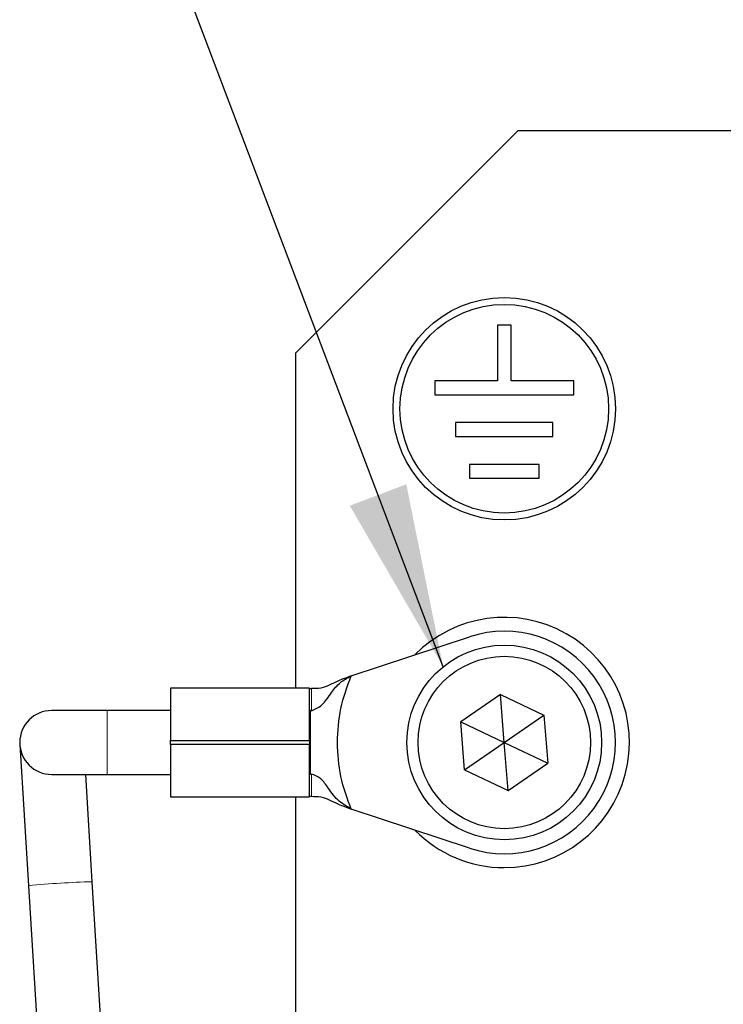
# Model space of a CAD drawing. Header units: millimetres. Extents: x 5 to 418, y 2 to 292.
# Tile 13 of 41: x 79 to 91, y 225 to 243. Entities that reach past the tile are written whole.
import ezdxf

# ---------------------------------------------------------------- set-up
doc = ezdxf.new("R2010")
doc.units = ezdxf.units.MM
doc.layers.add('SLD-0', color=7, linetype='Continuous')
doc.dimstyles.new('SLDDIMSTYLE1', dxfattribs={"dimtxt": 0.18, "dimasz": 3.302, "dimexe": 0, "dimexo": 0.0625, "dimgap": 0, "dimtad": 0, "dimtih": 1, "dimtoh": 1, "dimdec": 0, "dimrnd": 1e-09, "dimzin": 0, "dimdsep": 46, "dimtxsty": 'Standard', "dimsah": 1, "dimcen": 0.09, "dimadec": 0, "dimazin": 0, "dimtfac": 3.302, "dimtdec": 0, "dimtofl": 0, "dimtmove": 0, "dimatfit": 3, "dimfxl": 1, "dimfrac": 2, "dimtolj": 1, "dimtzin": 0, "dimarcsym": 0})

msp = doc.modelspace()

# ---------------------------------------------------------------- linework, layer by layer
at = {"color": 7, "linetype": 'Continuous', "lineweight": 25}
for p, q in [((87.512, 240.9298), (83.512, 236.9298)), ((87.512, 240.9298), (91.512, 240.9298)), ((87.387, 237.4298), (87.137, 237.4298)), ((87.137, 237.4298), (87.137, 236.4298)), ((87.387, 236.4298), (87.387, 237.4298)), ((83.512, 236.9298), (83.512, 230.9048)), ((87.137, 236.4298), (86.012, 236.4298)), ((86.012, 236.4298), (86.012, 236.1798)), ((88.512, 236.4298), (87.387, 236.4298)), ((88.512, 236.1798), (88.512, 236.4298)), ((86.012, 236.1798), (88.512, 236.1798)), ((88.137, 235.6798), (86.387, 235.6798)), ((86.387, 235.6798), (86.387, 235.4298)), ((88.137, 235.4298), (88.137, 235.6798)), ((86.387, 235.4298), (88.137, 235.4298)), ((87.887, 234.9298), (86.637, 234.9298)), ((86.637, 234.9298), (86.637, 234.6798)), ((87.887, 234.6798), (87.887, 234.9298)), ((86.637, 234.6798), (87.887, 234.6798)), ((84.5114, 231.1274), (86.6346, 231.8288)), ((83.762, 230.9048), (81.262, 230.9048)), ((81.262, 230.9048), (81.262, 229.9673)), ((83.762, 229.9673), (83.762, 230.9048)), ((83.772, 230.9006), (83.7946, 230.8974)), ((87.1925, 230.793), (86.4797, 230.3012)), ((87.1925, 230.793), (87.9748, 230.4216)), ((87.262, 229.9298), (87.1925, 230.793)), ((80.127, 230.5048), (79.127, 230.5048)), ((81.262, 230.5048), (80.127, 230.5048)), ((86.5492, 229.438), (86.4797, 230.3012)), ((86.4797, 230.3012), (87.262, 229.9298)), ((87.262, 229.9298), (87.9748, 230.4216)), ((87.9748, 230.4216), (88.0443, 229.5584)), ((81.262, 229.8923), (81.262, 229.9673)), ((81.262, 229.9673), (83.762, 229.9673)), ((83.762, 229.9673), (83.762, 229.8923)), ((78.5531, 229.8945), (78.7094, 227.3538)), ((83.762, 229.8923), (81.262, 229.8923)), ((81.262, 229.8923), (81.262, 228.9548)), ((83.762, 228.9548), (83.762, 229.8923)), ((86.5492, 229.438), (87.262, 229.9298)), ((87.3315, 229.0666), (87.262, 229.9298)), ((87.262, 229.9298), (88.0443, 229.5584)), ((86.5492, 229.438), (87.3315, 229.0666)), ((87.3315, 229.0666), (88.0443, 229.5584)), ((79.127, 229.3548), (80.127, 229.3548)), ((79.8573, 227.4244), (79.7385, 229.3548)), ((80.127, 229.3548), (81.262, 229.3548)), ((83.7747, 229.3573), (83.798, 229.3588)), ((81.262, 228.9548), (83.762, 228.9548)), ((83.512, 228.9548), (83.512, 217.4298)), ((86.6346, 228.0307), (84.5114, 228.7322)), ((78.7094, 227.3538), (79.5413, 213.8364)), ((80.5923, 215.4798), (79.8573, 227.4244))]:
    msp.add_line(p, q, dxfattribs=at)
at = {"color": 7, "linetype": 'Continuous', "lineweight": 18}
for p, q in [((83.7946, 230.8974), (83.798, 230.5008)), ((80.127, 230.5048), (80.127, 229.3548)), ((83.772, 230.5028), (83.772, 230.5016)), ((83.772, 229.3579), (83.7747, 229.3573)), ((83.798, 229.3588), (83.7946, 228.9622))]:
    msp.add_line(p, q, dxfattribs=at)
at = {"color": 7, "linetype": 'Continuous', "lineweight": 25}
for centre, radius in [((87.262, 235.9298), 2), ((87.262, 235.9298), 1.875), ((87.262, 229.9298), 1.75), ((87.262, 229.9298), 1.55)]:
    msp.add_circle(centre, radius, dxfattribs=at)
for centre, radius, start, end in [((87.262, 229.9298), 2.25, 270, 135.54847), ((87.262, 229.9298), 2, 251.71757, 108.28243), ((79.127, 229.9298), 0.575, 90, 270), ((87.262, 229.9298), 2.25, 224.45153, 270)]:
    msp.add_arc(centre, radius, start, end, dxfattribs=at)
at = {"color": 7, "linetype": 'Continuous', "lineweight": 18}
for centre, radius, start, end in [((79.5296, 220.6949), 6.7092, 92.1057, 97.02119), ((79.9115, 219.5253), 7.8993, 90.39335, 94.56324)]:
    msp.add_arc(centre, radius, start, end, dxfattribs=at)
at = {"color": 7, "linetype": 'Continuous', "lineweight": 25}
for points, knots in [([(84.5114, 231.1274), (84.4691, 231.1126), (84.385, 231.0831), (84.2387, 231.0191), (84.1043, 230.9543), (83.9765, 230.9004), (83.8542, 230.8984), (83.7946, 230.8974)], [0, 0, 0, 0, 0.1128165, 0.2241611, 0.4714993, 0.7427221, 1, 1, 1, 1]), ([(83.798, 230.5008), (83.8623, 230.5287), (83.9986, 230.5877), (84.1407, 230.8092), (84.2978, 231.0131), (84.4423, 231.0904), (84.5114, 231.1274)], [0, 0, 0, 0, 0.2647458, 0.5611477, 0.7902064, 1, 1, 1, 1]), ([(84.262, 229.9298), (84.2728, 230.1358), (84.2942, 230.5478), (84.439, 230.9342), (84.5114, 231.1274)], [0, 0, 0, 0, 0.5000027, 1, 1, 1, 1]), ([(83.762, 230.9039), (83.7624, 230.9035), (83.7633, 230.9027), (83.7691, 230.9013), (83.772, 230.9006)], [0, 0, 0, 0, 0.4896468, 1, 1, 1, 1]), ([(83.798, 230.5008), (83.7902, 230.501), (83.78, 230.5012), (83.7735, 230.5025), (83.772, 230.5028)], [0, 0, 0, 0, 0.7628624, 1, 1, 1, 1]), ([(84.5114, 228.7322), (84.439, 228.9254), (84.2942, 229.3117), (84.2728, 229.7238), (84.262, 229.9298)], [0, 0, 0, 0, 0.4999973, 1, 1, 1, 1]), ([(84.5114, 228.7322), (84.4252, 228.7837), (84.2436, 228.892), (84.0955, 229.119), (83.9564, 229.3045), (83.849, 229.3413), (83.798, 229.3588)], [0, 0, 0, 0, 0.2689072, 0.5662678, 0.7936981, 1, 1, 1, 1]), ([(83.772, 228.959), (83.7692, 228.9583), (83.7633, 228.9569), (83.7625, 228.9561), (83.762, 228.9557)], [0, 0, 0, 0, 0.4896416, 1, 1, 1, 1]), ([(83.7946, 228.9622), (83.7879, 228.9615), (83.7792, 228.9605), (83.7734, 228.9593), (83.772, 228.959)], [0, 0, 0, 0, 0.7570723, 1, 1, 1, 1]), ([(83.7946, 228.9622), (83.8542, 228.9612), (83.9765, 228.9592), (84.1043, 228.9053), (84.2387, 228.8405), (84.385, 228.7765), (84.4691, 228.747), (84.5114, 228.7322)], [0, 0, 0, 0, 0.2572779, 0.5285007, 0.7758389, 0.8871835, 1, 1, 1, 1])]:
    msp.add_open_spline(points, degree=3, knots=knots, dxfattribs=at)
for points in [[(83.772, 230.5016), (83.772, 230.4868), (83.772, 230.4572), (83.772, 230.3223), (83.772, 230.1408), (83.772, 230.0001), (83.772, 229.9298)], [(83.772, 229.9298), (83.772, 229.8595), (83.772, 229.7188), (83.772, 229.5373), (83.772, 229.4024), (83.772, 229.3728), (83.772, 229.3579)]]:
    msp.add_open_spline(points, degree=3, dxfattribs=at)

# ---------------------------------------------------------------- leaders
at = {"layer": 'SLD-0'}
msp.add_leader([(86.1622, 231.2911), (80.8896, 245.2154)], dimstyle='SLDDIMSTYLE1', dxfattribs=at)

doc.saveas('drawing.dxf')
